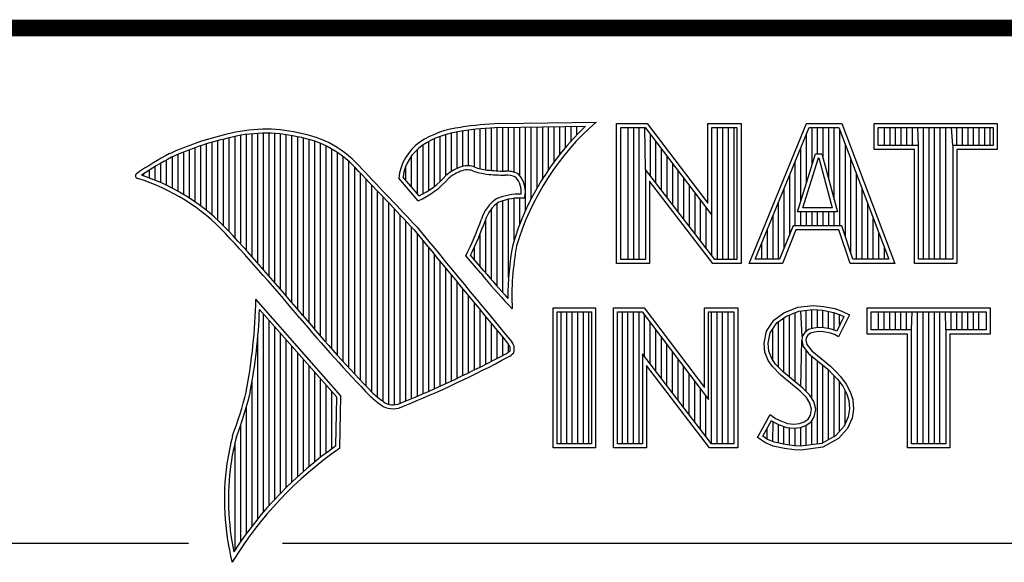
# Model space of a CAD drawing. Header units: inches. Extents: x 0 to 34, y 0 to 22.
# Tile 8 of 18: x 28.406 to 29.593, y 2.357 to 3.01. Entities that reach past the tile are written whole.
import ezdxf

# ---------------------------------------------------------------- set-up
doc = ezdxf.new("R2010")
doc.units = ezdxf.units.IN
doc.header["$LTSCALE"] = 1.87
doc.header["$MEASUREMENT"] = 0
doc.layers.get('0').update_dxf_attribs({"linetype": 'CONTINUOUS'})

msp = doc.modelspace()

# ---------------------------------------------------------------- linework, layer by layer
at = {"color": 2, "linetype": 'CONTINUOUS'}
for p, q in [((28.9844, 2.885), (29.1009, 2.8868)), ((29.1256, 2.8852), (29.1624, 2.8852)), ((29.1256, 2.7166), (29.1256, 2.8852)), ((29.1624, 2.8852), (29.2354, 2.7891)), ((29.2354, 2.8852), (29.2754, 2.8852)), ((29.2354, 2.7891), (29.2354, 2.8852)), ((29.2754, 2.8852), (29.2754, 2.7166)), ((29.2853, 2.7167), (29.3541, 2.8851)), ((29.3541, 2.8851), (29.3967, 2.8851)), ((29.3967, 2.8851), (29.4606, 2.7167)), ((29.4357, 2.8851), (29.584, 2.8851)), ((29.4357, 2.8537), (29.4357, 2.8851)), ((29.584, 2.8851), (29.584, 2.8537)), ((28.6727, 2.7398), (28.6727, 2.8708)), ((28.6796, 2.7323), (28.6796, 2.8719)), ((28.6865, 2.7247), (28.6865, 2.8727)), ((28.6933, 2.717), (28.6933, 2.8732)), ((28.7002, 2.7092), (28.7002, 2.8734)), ((28.707, 2.7014), (28.707, 2.8733)), ((28.7139, 2.6936), (28.7139, 2.873)), ((28.7208, 2.6856), (28.7208, 2.8724)), ((28.7276, 2.6776), (28.7276, 2.8716)), ((28.7345, 2.6696), (28.7345, 2.8704)), ((28.9198, 2.8223), (28.9198, 2.8719)), ((28.9267, 2.8275), (28.9267, 2.8737)), ((28.9336, 2.8311), (28.9336, 2.875)), ((28.9404, 2.8335), (28.9404, 2.8759)), ((28.9473, 2.834), (28.9473, 2.8769)), ((28.9542, 2.8327), (28.9542, 2.8778)), ((28.961, 2.8306), (28.961, 2.8785)), ((28.9679, 2.8292), (28.9679, 2.8791)), ((28.9747, 2.8285), (28.9747, 2.8796)), ((28.9816, 2.828), (28.9816, 2.88)), ((28.9845, 2.8802), (29.0882, 2.8817)), ((28.9885, 2.8278), (28.9885, 2.8802)), ((28.9953, 2.8276), (28.9953, 2.8803)), ((29.0022, 2.8263), (29.0022, 2.8804)), ((29.0091, 2.822), (29.0091, 2.8805)), ((29.0159, 2.7805), (29.0159, 2.8806)), ((29.0228, 2.7947), (29.0228, 2.8807)), ((29.0297, 2.8073), (29.0297, 2.8808)), ((29.0365, 2.8188), (29.0365, 2.881)), ((29.0434, 2.8293), (29.0434, 2.8811)), ((29.0502, 2.8389), (29.0502, 2.8812)), ((29.0571, 2.8479), (29.0571, 2.8813)), ((29.064, 2.8562), (29.064, 2.8814)), ((29.0708, 2.8641), (29.0708, 2.8815)), ((29.0777, 2.8714), (29.0777, 2.8816)), ((29.1305, 2.8804), (29.16, 2.8804)), ((29.1305, 2.7215), (29.1305, 2.8804)), ((29.1395, 2.7215), (29.1395, 2.8804)), ((29.1462, 2.7215), (29.1462, 2.8804)), ((29.1529, 2.7215), (29.1529, 2.8804)), ((29.1604, 2.8299), (29.1596, 2.8804)), ((29.16, 2.8804), (29.2402, 2.7746)), ((29.1663, 2.8222), (29.1663, 2.872)), ((29.2402, 2.8804), (29.2705, 2.8804)), ((29.2402, 2.7746), (29.2402, 2.8804)), ((29.2469, 2.7215), (29.2469, 2.8804)), ((29.2536, 2.7215), (29.2536, 2.8804)), ((29.2603, 2.7215), (29.2603, 2.8804)), ((29.267, 2.7215), (29.267, 2.8804)), ((29.2705, 2.8804), (29.2705, 2.7215)), ((29.2926, 2.7216), (29.3574, 2.8802)), ((29.3543, 2.8139), (29.3543, 2.8725)), ((29.3574, 2.8802), (29.3933, 2.8802)), ((29.361, 2.8356), (29.361, 2.8802)), ((29.3677, 2.8486), (29.3677, 2.8802)), ((29.3744, 2.8428), (29.3744, 2.8802)), ((29.3811, 2.8181), (29.3811, 2.8802)), ((29.3878, 2.7935), (29.3878, 2.8802)), ((29.3933, 2.8802), (29.4535, 2.7216)), ((29.3945, 2.7618), (29.3945, 2.877)), ((29.4406, 2.8802), (29.5791, 2.8802)), ((29.4406, 2.8586), (29.4406, 2.8802)), ((29.4482, 2.8586), (29.4482, 2.8802)), ((29.4549, 2.8586), (29.4549, 2.8802)), ((29.4616, 2.8586), (29.4616, 2.8802)), ((29.4684, 2.8586), (29.4684, 2.8802)), ((29.4751, 2.8586), (29.4751, 2.8802)), ((29.4818, 2.8586), (29.4818, 2.8802)), ((29.4892, 2.8586), (29.4885, 2.8802)), ((29.4952, 2.7216), (29.4952, 2.8802)), ((29.5019, 2.7216), (29.5019, 2.8802)), ((29.5086, 2.7216), (29.5086, 2.8802)), ((29.5153, 2.7216), (29.5153, 2.8802)), ((29.522, 2.7216), (29.522, 2.8802)), ((29.5305, 2.8586), (29.5288, 2.8802)), ((29.5355, 2.8586), (29.5355, 2.8802)), ((29.5422, 2.8586), (29.5422, 2.8802)), ((29.5489, 2.8586), (29.5489, 2.8802)), ((29.5556, 2.8586), (29.5556, 2.8802)), ((29.5623, 2.8586), (29.5623, 2.8802)), ((29.569, 2.8586), (29.569, 2.8802)), ((29.5757, 2.8586), (29.5757, 2.8802)), ((29.5791, 2.8802), (29.5791, 2.8586)), ((28.6315, 2.7803), (28.6315, 2.8606)), ((28.6384, 2.7747), (28.6384, 2.8626)), ((28.6453, 2.7685), (28.6453, 2.8645)), ((28.6521, 2.762), (28.6521, 2.8662)), ((28.659, 2.7548), (28.659, 2.8679)), ((28.6659, 2.7474), (28.6659, 2.8695)), ((28.7414, 2.6615), (28.7414, 2.869)), ((28.7482, 2.6533), (28.7482, 2.8677)), ((28.7551, 2.6452), (28.7551, 2.8659)), ((28.762, 2.6372), (28.762, 2.8638)), ((28.7688, 2.6293), (28.7688, 2.8611)), ((28.8924, 2.8003), (28.8924, 2.8594)), ((28.8992, 2.8044), (28.8992, 2.8634)), ((28.9061, 2.8094), (28.9061, 2.8668)), ((28.913, 2.8153), (28.913, 2.8696)), ((29.173, 2.8135), (29.173, 2.8632)), ((29.4012, 2.7485), (29.4012, 2.8593)), ((29.4892, 2.8586), (29.4406, 2.8586)), ((29.4892, 2.7216), (29.4892, 2.8586)), ((29.5791, 2.8586), (29.5305, 2.8586)), ((29.5305, 2.8586), (29.5305, 2.7216)), ((28.5972, 2.8034), (28.5972, 2.8479)), ((28.6041, 2.7994), (28.6041, 2.8508)), ((28.6109, 2.7952), (28.6109, 2.8535)), ((28.6178, 2.7906), (28.6178, 2.856)), ((28.6247, 2.7856), (28.6247, 2.8584)), ((28.7757, 2.6214), (28.7757, 2.858)), ((28.7826, 2.6137), (28.7826, 2.8543)), ((28.7894, 2.606), (28.7894, 2.8501)), ((28.8855, 2.8005), (28.8855, 2.854)), ((29.1798, 2.8048), (29.1798, 2.8543)), ((29.3434, 2.7787), (29.365, 2.8486)), ((29.3475, 2.7921), (29.3475, 2.8561)), ((29.365, 2.8486), (29.3728, 2.8486)), ((29.3728, 2.8486), (29.3918, 2.7787)), ((29.4843, 2.8537), (29.4357, 2.8537)), ((29.4843, 2.7167), (29.4843, 2.8537)), ((29.584, 2.8537), (29.5354, 2.8537)), ((29.5354, 2.8537), (29.5354, 2.7167)), ((28.5766, 2.8137), (28.5766, 2.8374)), ((28.5835, 2.8105), (28.5835, 2.8412)), ((28.5904, 2.8071), (28.5904, 2.8449)), ((28.7963, 2.5985), (28.7963, 2.8451)), ((28.8031, 2.591), (28.8031, 2.8394)), ((28.8786, 2.8086), (28.8786, 2.8464)), ((29.1865, 2.7961), (29.1865, 2.8455)), ((29.1932, 2.7873), (29.1932, 2.8367)), ((29.3408, 2.7618), (29.3408, 2.8396)), ((29.35, 2.7836), (29.3686, 2.8438)), ((29.3686, 2.8438), (29.3691, 2.8438)), ((29.3691, 2.8438), (29.3854, 2.7836)), ((29.4079, 2.7286), (29.4079, 2.8416)), ((28.556, 2.8217), (28.556, 2.8246)), ((28.5629, 2.8193), (28.5629, 2.8291)), ((28.5698, 2.8166), (28.5698, 2.8333)), ((28.81, 2.5836), (28.81, 2.8328)), ((28.8169, 2.5762), (28.8169, 2.8253)), ((28.8718, 2.8167), (28.8718, 2.8343)), ((29.2438, 2.7215), (29.1604, 2.8299)), ((29.1604, 2.8299), (29.1604, 2.7215)), ((29.1999, 2.7786), (29.1999, 2.8278)), ((29.3341, 2.752), (29.3341, 2.8232)), ((29.4147, 2.7216), (29.4147, 2.8239)), ((28.8237, 2.569), (28.8237, 2.8181)), ((28.8865, 2.792), (28.8631, 2.8194)), ((28.8878, 2.7979), (28.8682, 2.8209)), ((29.2414, 2.7166), (29.1653, 2.8156)), ((29.1653, 2.8156), (29.1653, 2.7166)), ((29.2066, 2.7699), (29.2066, 2.819)), ((28.8306, 2.5618), (28.8306, 2.8109)), ((28.8375, 2.5556), (28.8375, 2.8037)), ((29.2133, 2.7612), (29.2133, 2.8101)), ((29.22, 2.7525), (29.22, 2.8013)), ((29.3274, 2.7353), (29.3274, 2.8068)), ((29.4214, 2.7216), (29.4214, 2.8063)), ((28.8443, 2.5505), (28.8443, 2.7965)), ((28.8512, 2.5472), (28.8512, 2.7893)), ((28.9816, 2.689), (28.9816, 2.7889)), ((28.9885, 2.6813), (28.9885, 2.7921)), ((28.9953, 2.6998), (28.9953, 2.7939)), ((29.0022, 2.7448), (29.0022, 2.795)), ((29.0091, 2.7642), (29.0091, 2.7954)), ((29.2267, 2.7437), (29.2267, 2.7924)), ((29.3207, 2.7216), (29.3207, 2.7904)), ((29.4281, 2.7216), (29.4281, 2.7886)), ((28.8581, 2.5466), (28.8581, 2.782)), ((28.9747, 2.697), (28.9747, 2.7823)), ((29.2334, 2.735), (29.2334, 2.7836)), ((29.3918, 2.7787), (29.3434, 2.7787)), ((29.3475, 2.7618), (29.3475, 2.7787)), ((29.3854, 2.7836), (29.35, 2.7836)), ((29.3543, 2.7618), (29.3543, 2.7787)), ((29.361, 2.7618), (29.361, 2.7787)), ((29.3677, 2.7618), (29.3677, 2.7787)), ((29.3744, 2.7618), (29.3744, 2.7787)), ((29.3811, 2.7618), (29.3811, 2.7787)), ((29.3878, 2.7618), (29.3878, 2.7787)), ((28.8649, 2.5483), (28.8649, 2.7748)), ((28.8718, 2.5513), (28.8718, 2.7675)), ((28.9679, 2.7053), (28.9679, 2.7699)), ((29.2402, 2.7263), (29.2402, 2.7746)), ((29.314, 2.7216), (29.314, 2.774)), ((29.4348, 2.7216), (29.4348, 2.7709)), ((28.8786, 2.5541), (28.8786, 2.7602)), ((28.8855, 2.557), (28.8855, 2.7523)), ((28.961, 2.7133), (28.961, 2.7519)), ((29.3073, 2.7216), (29.3073, 2.7575)), ((29.3381, 2.7618), (29.3219, 2.7216)), ((29.3414, 2.7569), (29.3252, 2.7167)), ((29.3968, 2.7618), (29.3381, 2.7618)), ((29.3933, 2.7569), (29.3414, 2.7569)), ((29.4068, 2.7167), (29.3933, 2.7569)), ((29.4103, 2.7216), (29.3968, 2.7618)), ((29.4415, 2.7216), (29.4415, 2.7532)), ((28.8924, 2.5599), (28.8924, 2.744)), ((29.3006, 2.7216), (29.3006, 2.7411)), ((28.8992, 2.5628), (28.8992, 2.7357)), ((28.9542, 2.7212), (28.9542, 2.7362)), ((29.4482, 2.7216), (29.4482, 2.7355)), ((28.9061, 2.5659), (28.9061, 2.7274)), ((28.913, 2.5689), (28.913, 2.7191)), ((28.962, 2.7048), (28.9438, 2.7257)), ((28.9657, 2.7079), (28.9496, 2.7264)), ((29.1653, 2.7166), (29.1256, 2.7166)), ((29.1604, 2.7215), (29.1305, 2.7215)), ((29.2754, 2.7166), (29.2414, 2.7166)), ((29.2705, 2.7215), (29.2438, 2.7215)), ((29.3252, 2.7167), (29.2853, 2.7167)), ((29.3219, 2.7216), (29.2926, 2.7216)), ((29.4606, 2.7167), (29.4068, 2.7167)), ((29.4535, 2.7216), (29.4103, 2.7216)), ((29.5354, 2.7167), (29.4843, 2.7167)), ((29.5305, 2.7216), (29.4892, 2.7216)), ((28.9198, 2.5721), (28.9198, 2.7107)), ((28.9267, 2.5752), (28.9267, 2.7024)), ((28.9336, 2.5784), (28.9336, 2.6941)), ((28.9404, 2.5817), (28.9404, 2.6858)), ((28.7934, 2.5573), (28.6909, 2.6738)), ((28.9473, 2.585), (28.9473, 2.6775)), ((28.9542, 2.5884), (28.9542, 2.6692)), ((28.7886, 2.5555), (28.6954, 2.6613)), ((28.961, 2.5918), (28.961, 2.6609)), ((28.9997, 2.6619), (28.9953, 2.6667)), ((29.0492, 2.6631), (29.1, 2.6631)), ((29.0492, 2.4947), (29.0492, 2.6631)), ((29.0541, 2.6583), (29.0951, 2.6583)), ((29.0541, 2.4996), (29.0541, 2.6583)), ((29.0587, 2.4996), (29.0587, 2.6583)), ((29.0654, 2.4996), (29.0654, 2.6583)), ((29.0721, 2.4996), (29.0721, 2.6583)), ((29.0788, 2.4996), (29.0788, 2.6583)), ((29.0855, 2.4996), (29.0855, 2.6583)), ((29.0922, 2.4996), (29.0922, 2.6583)), ((29.0951, 2.6583), (29.0951, 2.4996)), ((29.1, 2.6631), (29.1, 2.4947)), ((29.1218, 2.6633), (29.1586, 2.6633)), ((29.1218, 2.4947), (29.1218, 2.6633)), ((29.1267, 2.6584), (29.1562, 2.6584)), ((29.1267, 2.4996), (29.1267, 2.6584)), ((29.1325, 2.4996), (29.1325, 2.6584)), ((29.1392, 2.4996), (29.1392, 2.6584)), ((29.1459, 2.4996), (29.1459, 2.6584)), ((29.1526, 2.4996), (29.1526, 2.6584)), ((29.1562, 2.6584), (29.2364, 2.5527)), ((29.1586, 2.6633), (29.2315, 2.5672)), ((29.2315, 2.6633), (29.2716, 2.6633)), ((29.2315, 2.5672), (29.2315, 2.6633)), ((29.2364, 2.6584), (29.2667, 2.6584)), ((29.2364, 2.5527), (29.2364, 2.6584)), ((29.2399, 2.4996), (29.2399, 2.6584)), ((29.2466, 2.4996), (29.2466, 2.6584)), ((29.2533, 2.4996), (29.2533, 2.6584)), ((29.26, 2.4996), (29.26, 2.6584)), ((29.2667, 2.6584), (29.2667, 2.4996)), ((29.2716, 2.6633), (29.2716, 2.4947)), ((29.315, 2.6485), (29.3269, 2.6572)), ((29.3269, 2.6572), (29.3437, 2.6639)), ((29.3293, 2.6529), (29.3449, 2.6591)), ((29.3406, 2.5743), (29.3406, 2.6574)), ((29.3437, 2.6639), (29.3623, 2.6659)), ((29.3449, 2.6591), (29.3624, 2.661)), ((29.3491, 2.6288), (29.3473, 2.6594)), ((29.354, 2.635), (29.354, 2.6601)), ((29.3607, 2.6382), (29.3607, 2.6608)), ((29.3623, 2.6659), (29.3747, 2.665)), ((29.3624, 2.661), (29.374, 2.6602)), ((29.3674, 2.6394), (29.3674, 2.6607)), ((29.374, 2.6602), (29.387, 2.6574)), ((29.3741, 2.6393), (29.3741, 2.6602)), ((29.3747, 2.665), (29.3883, 2.6622)), ((29.3808, 2.6381), (29.3808, 2.6588)), ((29.387, 2.6574), (29.3949, 2.6547)), ((29.3875, 2.6364), (29.3875, 2.6573)), ((29.3883, 2.6622), (29.3967, 2.6593)), ((29.3967, 2.6593), (29.406, 2.6549)), ((29.4272, 2.6631), (29.5755, 2.6631)), ((29.4272, 2.6317), (29.4272, 2.6631)), ((29.432, 2.6583), (29.5706, 2.6583)), ((29.432, 2.6366), (29.432, 2.6583)), ((29.4412, 2.6366), (29.4412, 2.6583)), ((29.4479, 2.6366), (29.4479, 2.6583)), ((29.4547, 2.6366), (29.4547, 2.6583)), ((29.4614, 2.6366), (29.4614, 2.6583)), ((29.4681, 2.6366), (29.4681, 2.6583)), ((29.4748, 2.6366), (29.4748, 2.6583)), ((29.4807, 2.6366), (29.4815, 2.6583)), ((29.4882, 2.4996), (29.4882, 2.6583)), ((29.4949, 2.4996), (29.4949, 2.6583)), ((29.5016, 2.4996), (29.5016, 2.6583)), ((29.5083, 2.4996), (29.5083, 2.6583)), ((29.5151, 2.4996), (29.5151, 2.6583)), ((29.522, 2.6366), (29.5218, 2.6583)), ((29.5285, 2.6366), (29.5285, 2.6583)), ((29.5352, 2.6366), (29.5352, 2.6583)), ((29.5419, 2.6366), (29.5419, 2.6583)), ((29.5486, 2.6366), (29.5486, 2.6583)), ((29.5553, 2.6366), (29.5553, 2.6583)), ((29.562, 2.6366), (29.562, 2.6583)), ((29.5706, 2.6583), (29.5706, 2.6366)), ((29.5755, 2.6631), (29.5755, 2.6317)), ((28.7002, 2.4174), (28.7002, 2.6559)), ((28.707, 2.4253), (28.707, 2.6481)), ((28.9679, 2.5953), (28.9679, 2.6526)), ((29.1593, 2.6044), (29.1593, 2.6543)), ((29.1661, 2.5957), (29.1661, 2.6454)), ((29.3061, 2.6352), (29.315, 2.6485)), ((29.3107, 2.6333), (29.3186, 2.6451)), ((29.3186, 2.6451), (29.3293, 2.6529)), ((29.3204, 2.5922), (29.3204, 2.6464)), ((29.3271, 2.5855), (29.3271, 2.6513)), ((29.3338, 2.5799), (29.3338, 2.6547)), ((29.3994, 2.6526), (29.3907, 2.6353)), ((29.406, 2.6549), (29.3927, 2.6283)), ((29.3942, 2.6423), (29.3942, 2.655)), ((29.3949, 2.6547), (29.3994, 2.6526)), ((28.7139, 2.4329), (28.7139, 2.6403)), ((28.9747, 2.5988), (28.9747, 2.6443)), ((28.9816, 2.6024), (28.9816, 2.636)), ((29.1728, 2.587), (29.1728, 2.6366)), ((29.3032, 2.6208), (29.3061, 2.6352)), ((29.3081, 2.6205), (29.3107, 2.6333)), ((29.3137, 2.5989), (29.3137, 2.6378)), ((29.3523, 2.6337), (29.3491, 2.6288)), ((29.3569, 2.6371), (29.3523, 2.6337)), ((29.363, 2.6389), (29.3569, 2.6371)), ((29.364, 2.6341), (29.3591, 2.6326)), ((29.3691, 2.6395), (29.363, 2.6389)), ((29.3692, 2.6347), (29.364, 2.6341)), ((29.3753, 2.6392), (29.3691, 2.6395)), ((29.3747, 2.6344), (29.3692, 2.6347)), ((29.3834, 2.6326), (29.3747, 2.6344)), ((29.3846, 2.6374), (29.3753, 2.6392)), ((29.3901, 2.6357), (29.3846, 2.6374)), ((29.3907, 2.6353), (29.3901, 2.6357)), ((29.4807, 2.6366), (29.432, 2.6366)), ((29.4807, 2.4996), (29.4807, 2.6366)), ((29.5706, 2.6366), (29.522, 2.6366)), ((29.522, 2.6366), (29.522, 2.4996)), ((28.6933, 2.4092), (28.6933, 2.6277)), ((28.7208, 2.4401), (28.7208, 2.6325)), ((28.7276, 2.447), (28.7276, 2.6247)), ((28.9885, 2.606), (28.9885, 2.6277)), ((29.1795, 2.5783), (29.1795, 2.6277)), ((29.3473, 2.5687), (29.3486, 2.6239)), ((29.3491, 2.6288), (29.3486, 2.6239)), ((29.3486, 2.6239), (29.3502, 2.6168)), ((29.3539, 2.6271), (29.3536, 2.6242)), ((29.3536, 2.6242), (29.3547, 2.619)), ((29.3559, 2.6303), (29.3539, 2.6271)), ((29.3591, 2.6326), (29.3559, 2.6303)), ((29.388, 2.6312), (29.3834, 2.6326)), ((29.3927, 2.6283), (29.388, 2.6312)), ((29.4758, 2.6317), (29.4272, 2.6317)), ((29.4758, 2.4947), (29.4758, 2.6317)), ((29.5755, 2.6317), (29.5268, 2.6317)), ((29.5268, 2.6317), (29.5268, 2.4947)), ((28.7345, 2.4537), (28.7345, 2.6169)), ((28.9953, 2.6099), (28.9953, 2.6194)), ((29.1862, 2.5695), (29.1862, 2.6189)), ((29.1929, 2.5608), (29.1929, 2.6101)), ((29.3043, 2.6098), (29.3032, 2.6208)), ((29.3081, 2.5999), (29.3043, 2.6098)), ((29.3091, 2.6109), (29.3081, 2.6205)), ((29.3124, 2.6022), (29.3091, 2.6109)), ((29.3502, 2.6168), (29.3573, 2.608)), ((29.354, 2.5624), (29.354, 2.6122)), ((29.3547, 2.619), (29.3608, 2.6115)), ((29.3608, 2.6115), (29.3831, 2.593)), ((28.7414, 2.46), (28.7414, 2.6091)), ((28.7482, 2.4662), (28.7482, 2.6013)), ((29.24, 2.4996), (29.1566, 2.608)), ((29.1566, 2.608), (29.1566, 2.4996)), ((29.1996, 2.5521), (29.1996, 2.6012)), ((29.3133, 2.5924), (29.3081, 2.5999)), ((29.3171, 2.5955), (29.3124, 2.6022)), ((29.3573, 2.608), (29.3798, 2.5894)), ((29.3607, 2.5541), (29.3607, 2.6052)), ((29.3674, 2.4994), (29.3674, 2.5997)), ((28.7551, 2.472), (28.7551, 2.5935)), ((29.2376, 2.4947), (29.1615, 2.5937)), ((29.1615, 2.5937), (29.1615, 2.4947)), ((29.2063, 2.5434), (29.2063, 2.5924)), ((29.3234, 2.5823), (29.3133, 2.5924)), ((29.3211, 2.5915), (29.3171, 2.5955)), ((29.3267, 2.5859), (29.3211, 2.5915)), ((29.3499, 2.5665), (29.3267, 2.5859)), ((29.3741, 2.5003), (29.3741, 2.5941)), ((29.3798, 2.5894), (29.3857, 2.5835)), ((29.3808, 2.5048), (29.3808, 2.5884)), ((29.3831, 2.593), (29.3892, 2.5869)), ((29.3892, 2.5869), (29.3953, 2.5805)), ((28.6865, 2.4005), (28.6865, 2.5745)), ((28.762, 2.4777), (28.762, 2.5857)), ((28.7688, 2.4831), (28.7688, 2.5779)), ((29.213, 2.5346), (29.213, 2.5835)), ((29.2197, 2.5259), (29.2197, 2.5747)), ((29.3466, 2.5629), (29.3234, 2.5823)), ((29.3857, 2.5835), (29.3916, 2.5773)), ((29.3875, 2.5074), (29.3875, 2.5816)), ((29.3916, 2.5773), (29.3981, 2.5689)), ((29.3942, 2.5148), (29.3942, 2.5739)), ((29.3953, 2.5805), (29.4022, 2.5715)), ((28.7757, 2.4884), (28.7757, 2.5701)), ((28.7826, 2.4934), (28.7826, 2.5623)), ((29.2265, 2.5172), (29.2265, 2.5658)), ((29.3542, 2.5553), (29.3466, 2.5629)), ((29.358, 2.5584), (29.3499, 2.5665)), ((29.3981, 2.5689), (29.4029, 2.5593)), ((29.401, 2.5222), (29.401, 2.5632)), ((29.4022, 2.5715), (29.4074, 2.5611)), ((28.7875, 2.4969), (28.7886, 2.5555)), ((28.7923, 2.4943), (28.7934, 2.5573)), ((29.2332, 2.5085), (29.2332, 2.557)), ((29.3585, 2.5484), (29.3542, 2.5553)), ((29.363, 2.5504), (29.358, 2.5584)), ((29.3655, 2.5413), (29.363, 2.5504)), ((29.4029, 2.5593), (29.4052, 2.5518)), ((29.4052, 2.5518), (29.406, 2.5416)), ((29.4074, 2.5611), (29.4101, 2.5527)), ((29.4101, 2.5527), (29.4109, 2.5414)), ((28.6796, 2.3913), (28.6796, 2.5443)), ((29.3605, 2.5411), (29.3585, 2.5484)), ((29.3591, 2.5339), (29.3605, 2.5411)), ((29.3637, 2.5321), (29.3655, 2.5413)), ((29.406, 2.5416), (29.4045, 2.5318)), ((29.4109, 2.5414), (29.4092, 2.5304)), ((29.2954, 2.507), (29.3104, 2.5348)), ((29.3018, 2.5086), (29.3121, 2.5275)), ((29.3104, 2.5348), (29.3168, 2.5301)), ((29.3121, 2.5275), (29.3142, 2.526)), ((29.3168, 2.5301), (29.3232, 2.527)), ((29.3232, 2.527), (29.3316, 2.5241)), ((29.3513, 2.5258), (29.3562, 2.5293)), ((29.3562, 2.5293), (29.3591, 2.5339)), ((29.3598, 2.5258), (29.3637, 2.5321)), ((29.3607, 2.4985), (29.3607, 2.5265)), ((29.4045, 2.5318), (29.3995, 2.5207)), ((29.4092, 2.5304), (29.4037, 2.518)), ((28.6727, 2.3817), (28.6727, 2.5223)), ((29.307, 2.505), (29.307, 2.5182)), ((29.3137, 2.5019), (29.3142, 2.526)), ((29.3142, 2.526), (29.3213, 2.5224)), ((29.3204, 2.5005), (29.3204, 2.5227)), ((29.3213, 2.5224), (29.3305, 2.5193)), ((29.3271, 2.499), (29.3271, 2.5204)), ((29.3305, 2.5193), (29.339, 2.5183)), ((29.3316, 2.5241), (29.3391, 2.5232)), ((29.3338, 2.498), (29.3338, 2.5189)), ((29.339, 2.5183), (29.3472, 2.519)), ((29.3391, 2.5232), (29.346, 2.5238)), ((29.3406, 2.497), (29.3406, 2.5181)), ((29.346, 2.5238), (29.3513, 2.5258)), ((29.3472, 2.519), (29.3536, 2.5215)), ((29.3473, 2.4968), (29.3473, 2.519)), ((29.3536, 2.5215), (29.3598, 2.5258)), ((29.354, 2.4977), (29.354, 2.5216)), ((29.3995, 2.5207), (29.3896, 2.5097)), ((29.4037, 2.518), (29.3927, 2.5058)), ((29.3049, 2.5006), (29.2954, 2.507)), ((29.3072, 2.5049), (29.3018, 2.5086)), ((29.3156, 2.5015), (29.3072, 2.5049)), ((29.3896, 2.5097), (29.3726, 2.5001)), ((29.3927, 2.5058), (29.3741, 2.4954)), ((28.6659, 2.3715), (28.6659, 2.501)), ((29.1, 2.4947), (29.0492, 2.4947)), ((29.0951, 2.4996), (29.0541, 2.4996)), ((29.1615, 2.4947), (29.1218, 2.4947)), ((29.1566, 2.4996), (29.1267, 2.4996)), ((29.2716, 2.4947), (29.2376, 2.4947)), ((29.2667, 2.4996), (29.24, 2.4996)), ((29.3142, 2.4968), (29.3049, 2.5006)), ((29.3278, 2.4939), (29.3142, 2.4968)), ((29.3287, 2.4988), (29.3156, 2.5015)), ((29.3394, 2.4922), (29.3278, 2.4939)), ((29.3398, 2.4971), (29.3287, 2.4988)), ((29.3478, 2.4919), (29.3394, 2.4922)), ((29.3475, 2.4968), (29.3398, 2.4971)), ((29.3726, 2.5001), (29.3475, 2.4968)), ((29.3741, 2.4954), (29.3478, 2.4919)), ((29.5268, 2.4947), (29.4758, 2.4947)), ((29.522, 2.4996), (29.4807, 2.4996)), ((28.38, 2.38), (28.61, 2.38)), ((28.7231, 2.38), (33.5, 2.38))]:
    msp.add_line(p, q, dxfattribs=at)
at = {"color": 7, "linetype": 'CONTINUOUS', "const_width": 0.02}
msp.add_lwpolyline([(25.58, 3), (33.5, 3)], dxfattribs=at)
at = {"color": 2, "linetype": 'CONTINUOUS'}
for centre, radius, start, end in [((29.0012, 2.475), 0.4104, 92.3477, 98.8369), ((29.3103, 2.6468), 0.3185, 131.1194, 163.4134), ((28.7308, 2.5386), 0.3417, 102.6162, 114.8514), ((28.7025, 2.6998), 0.1784, 77.2812, 105.0674), ((28.7025, 2.6998), 0.1736, 77.2325, 105.1014), ((28.7213, 2.7479), 0.1276, 40.2336, 80.7738), ((28.9506, 2.7677), 0.1134, 96.3007, 123.1683), ((28.9506, 2.7677), 0.1086, 96.2448, 123.1265), ((29.0012, 2.475), 0.4056, 92.3565, 98.8522), ((29.3103, 2.6468), 0.3233, 133.4016, 163.4573), ((28.7308, 2.5386), 0.3369, 102.5985, 114.8293), ((28.7213, 2.7479), 0.1227, 40.1648, 80.8423), ((28.9233, 2.8131), 0.0605, 125.0326, 174.0473), ((28.9233, 2.8131), 0.0556, 125.1127, 171.9558), ((28.7753, 2.4938), 0.4018, 117.9346, 124.569), ((28.7753, 2.4938), 0.3969, 117.9533, 124.0367), ((28.5489, 2.822), 0.00299, 121.3524, 265.803), ((21.1581, -4.5074), 10.6031, 43.24659, 43.76754), ((21.1581, -4.5074), 10.6079, 43.24574, 43.76673), ((28.9521, 2.7868), 0.048, 112.9192, 132.2696), ((28.9521, 2.7868), 0.0432, 112.6635, 131.9293), ((28.9458, 2.807), 0.0271, 72.6167, 117.3893), ((28.9458, 2.807), 0.0222, 72.9386, 117.864), ((28.9776, 2.8958), 0.0722, 249.5553, 263.1674), ((28.9776, 2.8958), 0.0673, 249.4421, 263.134), ((28.9951, 3.0772), 0.2544, 264.112, 269.1019), ((28.9951, 3.0772), 0.2495, 264.1212, 269.0704), ((28.9924, 2.7937), 0.0341, 64.4657, 92.2507), ((28.9831, 2.8025), 0.0325, 347.1186, 42.4046), ((28.4751, 2.5845), 0.2458, 43.1667, 72.5704), ((28.4751, 2.5845), 0.2507, 43.1667, 71.8499), ((28.8427, 2.8903), 0.1076, 293.9922, 318.4433), ((28.8427, 2.8903), 0.1028, 295.9955, 318.5906), ((28.9924, 2.7937), 0.0292, 66.3199, 92.502), ((28.9831, 2.8025), 0.0276, 355.2993, 40.45), ((29.0102, 2.7231), 0.0771, 89.6555, 111.8728), ((29.0054, 2.7573), 0.0444, 122.696, 163.5009), ((29.0054, 2.7573), 0.0396, 123.3504, 163.7172), ((29.0102, 2.7231), 0.0723, 86.3771, 111.5055), ((28.547, 2.9226), 0.443, 333.6071, 339.8417), ((28.547, 2.9226), 0.4478, 334.0205, 339.8621), ((26.652, 0.9006), 2.7324, 39.9155, 42.7665), ((129.7875, 86.0025), 130.8121, 219.521915, 219.600266), ((129.7875, 86.0025), 130.8073, 219.521847, 219.600368), ((29.3273, 2.6768), 0.3327, 169.238, 180.3751), ((29.3273, 2.6768), 0.3279, 169.2806, 182.6074), ((29.5269, 3.164), 0.728, 219.1094, 223.0893), ((29.5269, 3.164), 0.7231, 219.1028, 222.5928), ((28.0416, 2.6849), 0.6494, 349.0855, 359.0208), ((28.0416, 2.6849), 0.6542, 349.0755, 357.9397), ((30.1411, 3.8249), 1.8249, 220.0426, 224.0118), ((30.1411, 3.8249), 1.8201, 220.0428, 224.0077), ((28.9714, 2.6031), 0.0338, 24.6833, 34.3208), ((28.9805, 2.6304), 0.0253, 299.2554, 311.2666), ((28.9714, 2.6031), 0.0289, 26.3669, 33.8971), ((28.9692, 2.6145), 0.0281, 353.6896, 3.0529), ((28.9692, 2.6145), 0.033, 350.4808, 4.7809), ((28.389, 3.7322), 1.2758, 291.9868, 298.2489), ((28.389, 3.7322), 1.2806, 291.9989, 298.2507), ((28.9805, 2.6304), 0.0301, 299.1713, 314.8064), ((28.2599, 2.6636), 0.4315, 339.0707, 346.3663), ((28.2599, 2.6636), 0.4364, 339.1089, 346.3814), ((28.9081, 2.6424), 0.1167, 227.0935, 236.9215), ((28.9081, 2.6424), 0.1118, 227.1594, 236.7882), ((28.8564, 2.568), 0.0263, 242.8488, 298.0515), ((28.8564, 2.568), 0.0215, 243.4895, 298.6992), ((29.0668, 2.4083), 0.4163, 165.9357, 170.6856), ((29.0668, 2.4083), 0.4115, 165.9758, 170.6758), ((29.0517, 2.1188), 0.4564, 124.643, 148.5565), ((29.0517, 2.1188), 0.4613, 124.9511, 147.0981), ((28.9728, 2.4332), 0.3197, 172.3562, 193.7958), ((28.9728, 2.4332), 0.3149, 172.369, 191.6868)]:
    msp.add_arc(centre, radius, start, end, dxfattribs=at)
at = {"color": 7, "linetype": 'CONTINUOUS'}
msp.add_arc((26.6525, 0.9011), 2.7269, 39.915, 42.7661, dxfattribs=at)

doc.saveas('drawing.dxf')
